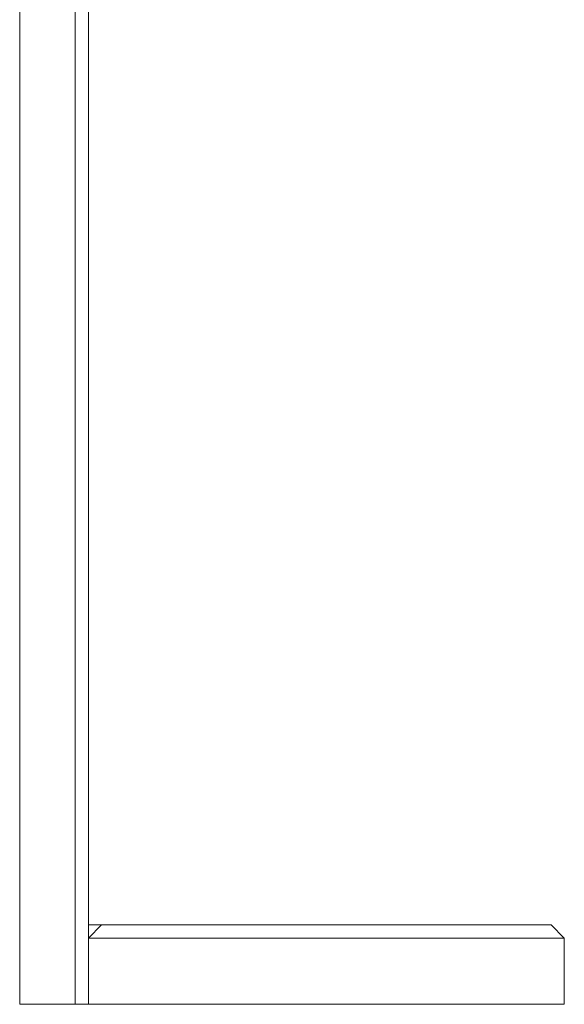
# Model space of a CAD drawing. Header units: millimetres. Extents: x 327.76 to 328.08, y 267.5 to 269.2.
# Tile 1 of 4: x 327.76 to 327.86, y 267.5 to 267.68. Entities that reach past the tile are written whole.
import ezdxf

# ---------------------------------------------------------------- set-up
doc = ezdxf.new("R2010")
doc.units = ezdxf.units.MM
doc.layers.add('SANINDUSA', color=3, linetype='Continuous')

msp = doc.modelspace()

# ---------------------------------------------------------------- linework, layer by layer
at = {"layer": 'SANINDUSA', "linetype": 'Continuous', "lineweight": 15}
for p, q in [((327.7596867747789, 267.7356697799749), (327.7596867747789, 267.4988682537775)), ((327.7701867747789, 267.4988682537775), (327.7701867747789, 267.7356495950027)), ((327.7726867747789, 267.734424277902), (327.7726867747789, 267.5113682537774)), ((327.7751867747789, 267.5138682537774), (327.7726867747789, 267.5113682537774)), ((327.7726867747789, 267.5113682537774), (327.7726867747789, 267.5138682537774)), ((327.7726867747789, 267.5138682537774), (327.7751867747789, 267.5138682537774)), ((327.7751867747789, 267.5138682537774), (327.8601867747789, 267.5138682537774)), ((327.8601867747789, 267.5138682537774), (327.8626867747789, 267.5113682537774)), ((327.7726867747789, 267.5113682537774), (327.8626867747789, 267.5113682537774)), ((327.7726867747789, 267.5113682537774), (327.7726867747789, 267.4988682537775)), ((327.8626867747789, 267.5113682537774), (327.8626867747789, 267.4988682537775)), ((327.7701867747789, 267.4988682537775), (327.7596867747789, 267.4988682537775)), ((327.7726867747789, 267.4988682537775), (327.7701867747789, 267.4988682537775)), ((327.8626867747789, 267.4988682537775), (327.7726867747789, 267.4988682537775))]:
    msp.add_line(p, q, dxfattribs=at)

doc.saveas('drawing.dxf')
